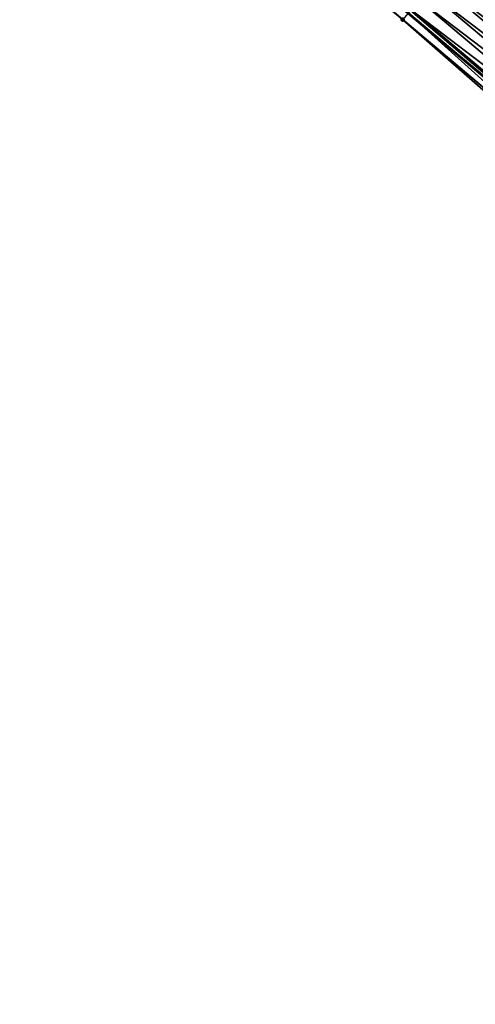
# Model space of a CAD drawing. Header units: feet. Extents: x 2017424 to 2024169, y 808042 to 818730.
# Tile 145 of 256: x 2018191 to 2018226, y 817960 to 818037. Entities that reach past the tile are written whole.
import ezdxf

# ---------------------------------------------------------------- set-up
doc = ezdxf.new("R2010")
doc.units = ezdxf.units.FT
doc.header["$MEASUREMENT"] = 0
doc.layers.add('EP_Travel Lane', color=172, linetype='Continuous', lineweight=53)
doc.layers.add('NB-Road Shots', color=141, linetype='Continuous', lineweight=100)
doc.layers.add('I-77-MM15-17_NB-Surface-BORDER', color=7, linetype='Continuous')
doc.layers.add('I-77-MM15-17_NB-Surface-TIN', color=7, linetype='Continuous')

msp = doc.modelspace()

# ---------------------------------------------------------------- linework, layer by layer
at = {"layer": 'EP_Travel Lane'}
msp.add_polyline3d([(2018129.104324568, 818114.8267017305, 271.3555464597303), (2018144.44436149, 818101.9950223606, 271.1787017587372), (2018159.784432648, 818089.1633143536, 271.0069602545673), (2018175.087226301, 818076.3532436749, 270.8369990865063), (2018190.389403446, 818063.4763977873, 270.6628493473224), (2018205.69157355, 818050.5995578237, 270.4875771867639), (2018220.993788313, 818037.7226802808, 270.3194383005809), (2018236.296013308, 818024.8457941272, 270.152938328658), (2018251.598320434, 818011.9688388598, 269.9995688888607), (2018266.900649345, 817999.0918652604, 269.8496821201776), (2018282.203049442, 817986.2148317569, 269.7111814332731), (2018297.505310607, 817973.3379151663, 269.5504619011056)], dxfattribs=at)
at = {"layer": 'I-77-MM15-17_NB-Surface-BORDER', "color": 3, "linetype": 'Continuous', "lineweight": -3}
msp.add_polyline3d([(2018312.4871685, 817960.0804715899, 269.372114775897), (2018297.16891111, 817972.9381770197, 269.5487447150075), (2018281.82949405, 817985.7709690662, 269.7071313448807), (2018266.51589613, 817998.6347440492, 269.8418199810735), (2018251.13161051, 818011.4143131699, 269.9925982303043), (2018235.609466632, 818024.0301795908, 270.1338463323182), (2018220.56179083, 818037.2093874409, 270.3138568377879), (2018205.259576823, 818050.0862579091, 270.4826237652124), (2018189.885905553, 818062.8781539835, 270.6559710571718), (2018174.424679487, 818075.5660374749, 270.8267181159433), (2018159.248850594, 818088.5231465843, 270.9988251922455), (2018144.026618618, 818101.4956545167, 271.1760505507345), (2018128.886085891, 818114.5658215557, 271.3540656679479)], dxfattribs=at)
at = {"layer": 'I-77-MM15-17_NB-Surface-TIN', "color": 128, "linetype": 'Continuous', "lineweight": -3}
for points in [[(2018220.56179083, 818037.2093874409, 270.3138568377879), (2018220.564049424, 818037.2120701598, 270.3139575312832), (2018205.259576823, 818050.0862579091, 270.4826237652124)], [(2018241.657995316, 818031.2194375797, 270.0160244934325), (2018226.355699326, 818044.096377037, 270.1716814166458), (2018225.711978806, 818043.3311163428, 270.1950073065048)], [(2018241.014279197, 818030.4541731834, 270.0400537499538), (2018225.711978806, 818043.3311163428, 270.1950073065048), (2018225.068255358, 818042.5658581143, 270.2178647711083)], [(2018241.014279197, 818030.4541731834, 270.0400537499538), (2018241.657995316, 818031.2194375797, 270.0160244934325), (2018225.711978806, 818043.3311163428, 270.1950073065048)], [(2018240.370550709, 818029.6889191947, 270.0621056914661), (2018225.068255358, 818042.5658581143, 270.2178647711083), (2018224.424509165, 818041.8006190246, 270.2370862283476)], [(2018240.370550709, 818029.6889191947, 270.0621056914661), (2018241.014279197, 818030.4541731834, 270.0400537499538), (2018225.068255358, 818042.5658581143, 270.2178647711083)], [(2018239.726776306, 818028.9237038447, 270.076817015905), (2018224.424509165, 818041.8006190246, 270.2370862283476), (2018223.780724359, 818041.0354124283, 270.2501344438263)], [(2018239.726776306, 818028.9237038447, 270.076817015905), (2018240.370550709, 818029.6889191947, 270.0621056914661), (2018224.424509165, 818041.8006190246, 270.2370862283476)], [(2018239.082975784, 818028.1585104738, 270.0873526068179), (2018223.780724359, 818041.0354124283, 270.2501344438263), (2018223.136934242, 818040.2702103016, 270.2623334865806)], [(2018239.082975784, 818028.1585104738, 270.0873526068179), (2018239.726776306, 818028.9237038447, 270.076817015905), (2018223.780724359, 818041.0354124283, 270.2501344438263)], [(2018238.439186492, 818027.3933076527, 270.0996836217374), (2018223.136934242, 818040.2702103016, 270.2623334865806), (2018222.493180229, 818039.5049777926, 270.2803047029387)], [(2018238.439186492, 818027.3933076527, 270.0996836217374), (2018239.082975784, 818028.1585104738, 270.0873526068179), (2018223.136934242, 818040.2702103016, 270.2623334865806)], [(2018237.79543762, 818026.6280708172, 270.1184767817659), (2018222.493180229, 818039.5049777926, 270.2803047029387), (2018221.849425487, 818038.7397458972, 270.2981593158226)], [(2018237.79543762, 818026.6280708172, 270.1184767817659), (2018238.439186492, 818027.3933076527, 270.0996836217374), (2018222.493180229, 818039.5049777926, 270.2803047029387)], [(2018237.151655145, 818025.8628622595, 270.131897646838), (2018221.849425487, 818038.7397458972, 270.2981593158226), (2018221.205702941, 818037.9744869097, 270.3211610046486)], [(2018237.151655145, 818025.8628622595, 270.131897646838), (2018237.79543762, 818026.6280708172, 270.1184767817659), (2018221.849425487, 818038.7397458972, 270.2981593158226)], [(2018236.386959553, 818024.9538454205, 270.1548736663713), (2018221.160071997, 818037.9202563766, 270.321559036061), (2018220.993788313, 818037.7226802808, 270.3194383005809)], [(2018236.498021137, 818025.0858051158, 270.1564652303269), (2018221.205702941, 818037.9744869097, 270.3211610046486), (2018221.160071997, 818037.9202563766, 270.321559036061)], [(2018236.386959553, 818024.9538454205, 270.1548736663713), (2018236.498021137, 818025.0858051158, 270.1564652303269), (2018221.160071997, 818037.9202563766, 270.321559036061)], [(2018236.498021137, 818025.0858051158, 270.1564652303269), (2018236.50794215, 818025.0975952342, 270.1564263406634), (2018221.205702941, 818037.9744869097, 270.3211610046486)], [(2018236.50794215, 818025.0975952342, 270.1564263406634), (2018237.151655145, 818025.8628622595, 270.131897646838), (2018221.205702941, 818037.9744869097, 270.3211610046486)], [(2018235.863996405, 818024.3325240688, 270.1437450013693), (2018220.564049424, 818037.2120701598, 270.3139575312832), (2018220.56179083, 818037.2093874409, 270.3138568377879)], [(2018235.609466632, 818024.0301795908, 270.1338463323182), (2018235.863996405, 818024.3325240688, 270.1437450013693), (2018220.56179083, 818037.2093874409, 270.3138568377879)], [(2018235.863996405, 818024.3325240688, 270.1437450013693), (2018220.993788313, 818037.7226802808, 270.3194383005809), (2018220.564049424, 818037.2120701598, 270.3139575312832)], [(2018236.386959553, 818024.9538454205, 270.1548736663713), (2018220.993788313, 818037.7226802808, 270.3194383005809), (2018236.296013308, 818024.8457941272, 270.152938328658)], [(2018235.863996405, 818024.3325240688, 270.1437450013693), (2018236.296013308, 818024.8457941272, 270.152938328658), (2018220.993788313, 818037.7226802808, 270.3194383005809)]]:
    msp.add_3dface(points, dxfattribs=at)
at = {"layer": 'NB-Road Shots', "lineweight": 100}
msp.add_point((2018220.56179083, 818037.2093874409, 270.3138568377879), dxfattribs=at)

doc.saveas('drawing.dxf')
